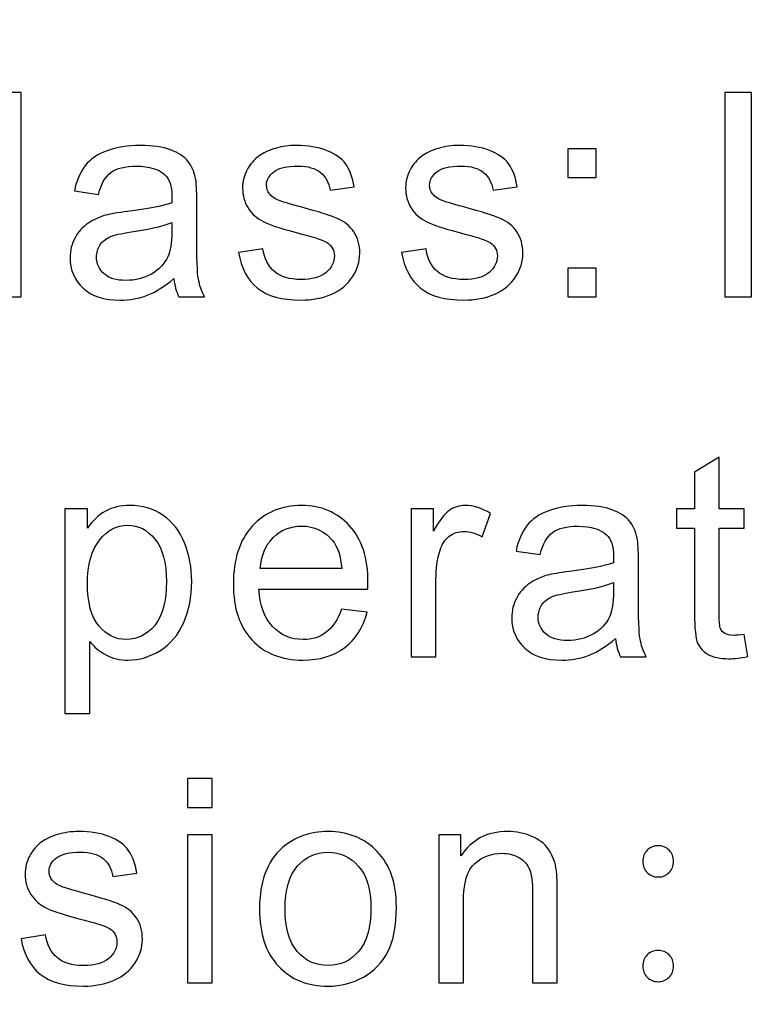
# Model space of a CAD drawing. Header units: millimetres. Extents: x -1114 to 1396, y -630 to 631.
# Tile 252 of 256: x -960 to -956, y 547 to 552. Entities that reach past the tile are written whole.
import ezdxf

# ---------------------------------------------------------------- set-up
doc = ezdxf.new("R2010")
doc.units = ezdxf.units.MM
doc.header["$MEASUREMENT"] = 0
doc.dimstyles.get("Standard").update_dxf_attribs({"dimtxt": 3.5, "dimasz": 0.18, "dimexe": 0.18, "dimexo": 0.0625, "dimgap": 0.09, "dimtad": 0, "dimtih": 1, "dimtoh": 1, "dimdec": 4, "dimzin": 0, "dimdsep": 46, "dimtxsty": 'Standard', "dimcen": 0.09, "dimadec": 0, "dimazin": 0, "dimtfac": 1, "dimtdec": 4, "dimtofl": 0, "dimtmove": 0, "dimatfit": 3, "dimfxl": 0, "dimtolj": 1, "dimtzin": 0, "dimarcsym": 0})

# ---------------------------------------------------------------- blocks, each defined once
blk = doc.blocks.new('*D3')
at = {"color": 0, "lineweight": -2}
for p, q in [((-948.4314, 568.7945), (-1047.869, 568.7945)), ((-1047.689, 568.6145), (-1047.689, 553.0217)), ((-1047.689, 533.749), (-1047.689, 549.3417)), ((-993.9568, 533.569), (-1047.869, 533.569))]:
    blk.add_line(p, q, dxfattribs=at)
at = {"color": 0}
for points in [[(-1047.659, 568.6145), (-1047.719, 568.6145), (-1047.689, 568.7945)], [(-1047.719, 533.749), (-1047.659, 533.749), (-1047.689, 533.569)]]:
    blk.add_solid(points, dxfattribs=at)
at = {"layer": 'Defpoints', "color": 0}
for p in [(-1047.689, 568.7945), (-948.3689, 568.7945), (-993.8943, 533.569)]:
    blk.add_point(p, dxfattribs=at)
at = {"color": 0, "insert": (-1047.689, 551.1817), "char_height": 3.5, "attachment_point": 5}
blk.add_mtext('\\A1;35.2%%p0.5', dxfattribs=at)

msp = doc.modelspace()

# ---------------------------------------------------------------- linework, layer by layer
at = {"lineweight": 18}
msp.add_open_spline([(1038.9843, -629.7647), (1038.9843, -629.7647), (-1111.4882, -629.7647), (-1111.4882, -629.7647), (-1111.4882, -629.7647), (-1111.4882, -629.7647), (-1111.4882, 630.7883), (-1111.4882, 630.7883), (-1111.4882, 630.7883), (-1111.4882, 630.7883), (1038.9843, 630.7883), (1038.9843, 630.7883)], degree=3, knots=[0, 0, 0, 0, 0.333333, 0.333333, 0.333333, 0.333333, 0.666667, 0.666667, 0.666667, 0.666667, 1, 1, 1, 1], dxfattribs=at)
for points, knots in [([(-960.0032, 551.7699), (-960.0032, 551.7699), (-959.8703, 551.7699), (-959.8703, 551.7699), (-959.8703, 551.7699), (-959.8703, 551.7699), (-959.8703, 550.6749), (-959.8703, 550.6749), (-959.8703, 550.6749), (-959.8703, 550.6749), (-960.0032, 550.6749), (-960.0032, 550.6749), (-960.0032, 550.6749), (-960.0032, 550.6749), (-960.0032, 551.7699), (-960.0032, 551.7699)], [0, 0, 0, 0, 0.25, 0.25, 0.25, 0.25, 0.5, 0.5, 0.5, 0.5, 0.75, 0.75, 0.75, 0.75, 1, 1, 1, 1]), ([(-956.0977, 551.7699), (-956.0977, 551.7699), (-955.9547, 551.7699), (-955.9547, 551.7699), (-955.9547, 551.7699), (-955.9547, 551.7699), (-955.9547, 550.6749), (-955.9547, 550.6749), (-955.9547, 550.6749), (-955.9547, 550.6749), (-956.0977, 550.6749), (-956.0977, 550.6749), (-956.0977, 550.6749), (-956.0977, 550.6749), (-956.0977, 551.7699), (-956.0977, 551.7699)], [0, 0, 0, 0, 0.25, 0.25, 0.25, 0.25, 0.5, 0.5, 0.5, 0.5, 0.75, 0.75, 0.75, 0.75, 1, 1, 1, 1]), ([(-959.0519, 550.7729), (-959.101, 550.7303), (-959.1485, 550.7005), (-959.194, 550.6832), (-959.194, 550.6832), (-959.2396, 550.6656), (-959.288, 550.657), (-959.3403, 550.657), (-959.3403, 550.657), (-959.4261, 550.657), (-959.4926, 550.6783), (-959.5387, 550.7209), (-959.5387, 550.7209), (-959.5848, 550.7635), (-959.6081, 550.8177), (-959.6081, 550.8842), (-959.6081, 550.8842), (-959.6081, 550.9231), (-959.5993, 550.9585), (-959.5816, 550.9906), (-959.5816, 550.9906), (-959.5642, 551.0227), (-959.5413, 551.0485), (-959.5132, 551.0679), (-959.5132, 551.0679), (-959.485, 551.0872), (-959.453, 551.1019), (-959.4176, 551.1121), (-959.4176, 551.1121), (-959.3917, 551.1189), (-959.3525, 551.1258), (-959.2998, 551.132), (-959.2998, 551.132), (-959.1927, 551.1451), (-959.1138, 551.1605), (-959.0631, 551.1785), (-959.0631, 551.1785), (-959.0628, 551.1968), (-959.0624, 551.2086), (-959.0624, 551.2135), (-959.0624, 551.2135), (-959.0624, 551.2682), (-959.0749, 551.3068), (-959.1001, 551.3294), (-959.1001, 551.3294), (-959.1338, 551.3595), (-959.1842, 551.3749), (-959.251, 551.3749), (-959.251, 551.3749), (-959.3135, 551.3749), (-959.3596, 551.3638), (-959.3894, 551.3415), (-959.3894, 551.3415), (-959.4189, 551.3193), (-959.4412, 551.2803), (-959.4552, 551.224), (-959.4552, 551.224), (-959.4552, 551.224), (-959.5852, 551.242), (-959.5852, 551.242), (-959.5852, 551.242), (-959.5734, 551.298), (-959.5538, 551.3435), (-959.5269, 551.3782), (-959.5269, 551.3782), (-959.4997, 551.4129), (-959.4608, 551.4394), (-959.4097, 551.4581), (-959.4097, 551.4581), (-959.3583, 551.4767), (-959.2994, 551.4862), (-959.232, 551.4862), (-959.232, 551.4862), (-959.1652, 551.4862), (-959.1109, 551.478), (-959.069, 551.4623), (-959.069, 551.4623), (-959.0275, 551.4463), (-958.9963, 551.4262), (-958.9767, 551.402), (-958.9767, 551.402), (-958.957, 551.3778), (-958.9433, 551.3474), (-958.9354, 551.3107), (-958.9354, 551.3107), (-958.9311, 551.2878), (-958.9289, 551.2462), (-958.9289, 551.1867), (-958.9289, 551.1867), (-958.9289, 551.1867), (-958.9289, 551.0073), (-958.9289, 551.0073), (-958.9289, 551.0073), (-958.9289, 550.8822), (-958.9263, 550.8034), (-958.9204, 550.7703), (-958.9204, 550.7703), (-958.9148, 550.7372), (-958.9037, 550.7052), (-958.887, 550.675), (-958.887, 550.675), (-958.887, 550.675), (-959.0254, 550.675), (-959.0254, 550.675), (-959.0254, 550.675), (-959.0392, 550.7029), (-959.0481, 550.7356), (-959.0519, 550.7729)], [0, 0, 0, 0, 0.037037, 0.037037, 0.037037, 0.037037, 0.074074, 0.074074, 0.074074, 0.074074, 0.111111, 0.111111, 0.111111, 0.111111, 0.148148, 0.148148, 0.148148, 0.148148, 0.185185, 0.185185, 0.185185, 0.185185, 0.222222, 0.222222, 0.222222, 0.222222, 0.259259, 0.259259, 0.259259, 0.259259, 0.296296, 0.296296, 0.296296, 0.296296, 0.333333, 0.333333, 0.333333, 0.333333, 0.37037, 0.37037, 0.37037, 0.37037, 0.407407, 0.407407, 0.407407, 0.407407, 0.444444, 0.444444, 0.444444, 0.444444, 0.481481, 0.481481, 0.481481, 0.481481, 0.518519, 0.518519, 0.518519, 0.518519, 0.555556, 0.555556, 0.555556, 0.555556, 0.592593, 0.592593, 0.592593, 0.592593, 0.62963, 0.62963, 0.62963, 0.62963, 0.666667, 0.666667, 0.666667, 0.666667, 0.703704, 0.703704, 0.703704, 0.703704, 0.740741, 0.740741, 0.740741, 0.740741, 0.777778, 0.777778, 0.777778, 0.777778, 0.814815, 0.814815, 0.814815, 0.814815, 0.851852, 0.851852, 0.851852, 0.851852, 0.888889, 0.888889, 0.888889, 0.888889, 0.925926, 0.925926, 0.925926, 0.925926, 0.962963, 0.962963, 0.962963, 0.962963, 1, 1, 1, 1]), ([(-958.7052, 550.9116), (-958.7052, 550.9116), (-958.574, 550.9326), (-958.574, 550.9326), (-958.574, 550.9326), (-958.5668, 550.8793), (-958.5462, 550.8383), (-958.5124, 550.8102), (-958.5124, 550.8102), (-958.4791, 550.7817), (-958.4319, 550.7676), (-958.3713, 550.7676), (-958.3713, 550.7676), (-958.3105, 550.7676), (-958.2653, 550.7801), (-958.2355, 550.8053), (-958.2355, 550.8053), (-958.2064, 550.8305), (-958.1913, 550.86), (-958.1913, 550.8936), (-958.1913, 550.8936), (-958.1913, 550.9241), (-958.2044, 550.948), (-958.2306, 550.9656), (-958.2306, 550.9656), (-958.2486, 550.9774), (-958.294, 550.9928), (-958.3661, 551.0112), (-958.3661, 551.0112), (-958.4633, 551.0361), (-958.531, 551.0577), (-958.5687, 551.0757), (-958.5687, 551.0757), (-958.606, 551.094), (-958.6345, 551.1188), (-958.6542, 551.1509), (-958.6542, 551.1509), (-958.6735, 551.1833), (-958.6833, 551.2187), (-958.6833, 551.2577), (-958.6833, 551.2577), (-958.6833, 551.293), (-958.6751, 551.3258), (-958.6591, 551.3559), (-958.6591, 551.3559), (-958.6433, 551.386), (-958.6214, 551.4108), (-958.5939, 551.4308), (-958.5939, 551.4308), (-958.5733, 551.4462), (-958.5451, 551.4593), (-958.5095, 551.4701), (-958.5095, 551.4701), (-958.4738, 551.4809), (-958.4358, 551.4862), (-958.3949, 551.4862), (-958.3949, 551.4862), (-958.3334, 551.4862), (-958.2797, 551.4773), (-958.2332, 551.4593), (-958.2332, 551.4593), (-958.1867, 551.4413), (-958.1524, 551.4171), (-958.1304, 551.3864), (-958.1304, 551.3864), (-958.1082, 551.3559), (-958.0928, 551.3146), (-958.0846, 551.2636), (-958.0846, 551.2636), (-958.0846, 551.2636), (-958.2143, 551.2456), (-958.2143, 551.2456), (-958.2143, 551.2456), (-958.2201, 551.2865), (-958.2371, 551.3182), (-958.2656, 551.3412), (-958.2656, 551.3412), (-958.2938, 551.3641), (-958.3337, 551.3755), (-958.3854, 551.3755), (-958.3854, 551.3755), (-958.4463, 551.3755), (-958.4898, 551.3654), (-958.5157, 551.3451), (-958.5157, 551.3451), (-958.5419, 551.3245), (-958.555, 551.3005), (-958.555, 551.2731), (-958.555, 551.2731), (-958.555, 551.2557), (-958.5494, 551.24), (-958.5386, 551.2263), (-958.5386, 551.2263), (-958.5278, 551.2118), (-958.5108, 551.1998), (-958.4879, 551.1906), (-958.4879, 551.1906), (-958.4744, 551.1854), (-958.4355, 551.1739), (-958.3707, 551.1562), (-958.3707, 551.1562), (-958.2767, 551.1306), (-958.2113, 551.1097), (-958.174, 551.0937), (-958.174, 551.0937), (-958.137, 551.0773), (-958.1078, 551.0541), (-958.0866, 551.023), (-958.0866, 551.023), (-958.0656, 550.9922), (-958.0551, 550.9539), (-958.0551, 550.9081), (-958.0551, 550.9081), (-958.0551, 550.8632), (-958.0679, 550.821), (-958.0937, 550.7814), (-958.0937, 550.7814), (-958.1196, 550.7417), (-958.1569, 550.7113), (-958.2053, 550.6894), (-958.2053, 550.6894), (-958.2542, 550.6678), (-958.3092, 550.657), (-958.3707, 550.657), (-958.3707, 550.657), (-958.4725, 550.657), (-958.5498, 550.6786), (-958.6031, 550.7211), (-958.6031, 550.7211), (-958.6565, 550.764), (-958.6904, 550.8276), (-958.7052, 550.9116)], [0, 0, 0, 0, 0.030303, 0.030303, 0.030303, 0.030303, 0.060606, 0.060606, 0.060606, 0.060606, 0.090909, 0.090909, 0.090909, 0.090909, 0.121212, 0.121212, 0.121212, 0.121212, 0.151515, 0.151515, 0.151515, 0.151515, 0.181818, 0.181818, 0.181818, 0.181818, 0.212121, 0.212121, 0.212121, 0.212121, 0.242424, 0.242424, 0.242424, 0.242424, 0.272727, 0.272727, 0.272727, 0.272727, 0.30303, 0.30303, 0.30303, 0.30303, 0.333333, 0.333333, 0.333333, 0.333333, 0.363636, 0.363636, 0.363636, 0.363636, 0.393939, 0.393939, 0.393939, 0.393939, 0.424242, 0.424242, 0.424242, 0.424242, 0.454545, 0.454545, 0.454545, 0.454545, 0.484848, 0.484848, 0.484848, 0.484848, 0.515152, 0.515152, 0.515152, 0.515152, 0.545455, 0.545455, 0.545455, 0.545455, 0.575758, 0.575758, 0.575758, 0.575758, 0.606061, 0.606061, 0.606061, 0.606061, 0.636364, 0.636364, 0.636364, 0.636364, 0.666667, 0.666667, 0.666667, 0.666667, 0.69697, 0.69697, 0.69697, 0.69697, 0.727273, 0.727273, 0.727273, 0.727273, 0.757576, 0.757576, 0.757576, 0.757576, 0.787879, 0.787879, 0.787879, 0.787879, 0.818182, 0.818182, 0.818182, 0.818182, 0.848485, 0.848485, 0.848485, 0.848485, 0.878788, 0.878788, 0.878788, 0.878788, 0.909091, 0.909091, 0.909091, 0.909091, 0.939394, 0.939394, 0.939394, 0.939394, 0.969697, 0.969697, 0.969697, 0.969697, 1, 1, 1, 1]), ([(-957.8312, 550.9116), (-957.8312, 550.9116), (-957.7, 550.9326), (-957.7, 550.9326), (-957.7, 550.9326), (-957.6928, 550.8793), (-957.6722, 550.8383), (-957.6385, 550.8102), (-957.6385, 550.8102), (-957.6051, 550.7817), (-957.558, 550.7676), (-957.4974, 550.7676), (-957.4974, 550.7676), (-957.4365, 550.7676), (-957.3913, 550.7801), (-957.3615, 550.8053), (-957.3615, 550.8053), (-957.3324, 550.8305), (-957.3174, 550.86), (-957.3174, 550.8936), (-957.3174, 550.8936), (-957.3174, 550.9241), (-957.3304, 550.948), (-957.3566, 550.9656), (-957.3566, 550.9656), (-957.3746, 550.9774), (-957.4201, 550.9928), (-957.4922, 551.0112), (-957.4922, 551.0112), (-957.5893, 551.0361), (-957.6571, 551.0577), (-957.6947, 551.0757), (-957.6947, 551.0757), (-957.732, 551.094), (-957.7605, 551.1188), (-957.7802, 551.1509), (-957.7802, 551.1509), (-957.7995, 551.1833), (-957.8093, 551.2187), (-957.8093, 551.2577), (-957.8093, 551.2577), (-957.8093, 551.293), (-957.8012, 551.3258), (-957.7851, 551.3559), (-957.7851, 551.3559), (-957.7694, 551.386), (-957.7474, 551.4108), (-957.72, 551.4308), (-957.72, 551.4308), (-957.6994, 551.4462), (-957.6712, 551.4593), (-957.6355, 551.4701), (-957.6355, 551.4701), (-957.5998, 551.4809), (-957.5619, 551.4862), (-957.5209, 551.4862), (-957.5209, 551.4862), (-957.4594, 551.4862), (-957.4057, 551.4773), (-957.3592, 551.4593), (-957.3592, 551.4593), (-957.3127, 551.4413), (-957.2784, 551.4171), (-957.2565, 551.3864), (-957.2565, 551.3864), (-957.2342, 551.3559), (-957.2188, 551.3146), (-957.2106, 551.2636), (-957.2106, 551.2636), (-957.2106, 551.2636), (-957.3403, 551.2456), (-957.3403, 551.2456), (-957.3403, 551.2456), (-957.3461, 551.2865), (-957.3632, 551.3182), (-957.3917, 551.3412), (-957.3917, 551.3412), (-957.4198, 551.3641), (-957.4597, 551.3755), (-957.5115, 551.3755), (-957.5115, 551.3755), (-957.5723, 551.3755), (-957.6159, 551.3654), (-957.6417, 551.3451), (-957.6417, 551.3451), (-957.6679, 551.3245), (-957.681, 551.3005), (-957.681, 551.2731), (-957.681, 551.2731), (-957.681, 551.2557), (-957.6754, 551.24), (-957.6647, 551.2263), (-957.6647, 551.2263), (-957.6538, 551.2118), (-957.6368, 551.1998), (-957.6139, 551.1906), (-957.6139, 551.1906), (-957.6005, 551.1854), (-957.5615, 551.1739), (-957.4967, 551.1562), (-957.4967, 551.1562), (-957.4028, 551.1306), (-957.3373, 551.1097), (-957.3, 551.0937), (-957.3, 551.0937), (-957.263, 551.0773), (-957.2338, 551.0541), (-957.2126, 551.023), (-957.2126, 551.023), (-957.1916, 550.9922), (-957.1811, 550.9539), (-957.1811, 550.9081), (-957.1811, 550.9081), (-957.1811, 550.8632), (-957.1939, 550.821), (-957.2197, 550.7814), (-957.2197, 550.7814), (-957.2456, 550.7417), (-957.2829, 550.7113), (-957.3314, 550.6894), (-957.3314, 550.6894), (-957.3802, 550.6678), (-957.4352, 550.657), (-957.4967, 550.657), (-957.4967, 550.657), (-957.5985, 550.657), (-957.6758, 550.6786), (-957.7292, 550.7211), (-957.7292, 550.7211), (-957.7825, 550.764), (-957.8166, 550.8276), (-957.8312, 550.9116)], [0, 0, 0, 0, 0.030303, 0.030303, 0.030303, 0.030303, 0.060606, 0.060606, 0.060606, 0.060606, 0.090909, 0.090909, 0.090909, 0.090909, 0.121212, 0.121212, 0.121212, 0.121212, 0.151515, 0.151515, 0.151515, 0.151515, 0.181818, 0.181818, 0.181818, 0.181818, 0.212121, 0.212121, 0.212121, 0.212121, 0.242424, 0.242424, 0.242424, 0.242424, 0.272727, 0.272727, 0.272727, 0.272727, 0.30303, 0.30303, 0.30303, 0.30303, 0.333333, 0.333333, 0.333333, 0.333333, 0.363636, 0.363636, 0.363636, 0.363636, 0.393939, 0.393939, 0.393939, 0.393939, 0.424242, 0.424242, 0.424242, 0.424242, 0.454545, 0.454545, 0.454545, 0.454545, 0.484848, 0.484848, 0.484848, 0.484848, 0.515152, 0.515152, 0.515152, 0.515152, 0.545455, 0.545455, 0.545455, 0.545455, 0.575758, 0.575758, 0.575758, 0.575758, 0.606061, 0.606061, 0.606061, 0.606061, 0.636364, 0.636364, 0.636364, 0.636364, 0.666667, 0.666667, 0.666667, 0.666667, 0.69697, 0.69697, 0.69697, 0.69697, 0.727273, 0.727273, 0.727273, 0.727273, 0.757576, 0.757576, 0.757576, 0.757576, 0.787879, 0.787879, 0.787879, 0.787879, 0.818182, 0.818182, 0.818182, 0.818182, 0.848485, 0.848485, 0.848485, 0.848485, 0.878788, 0.878788, 0.878788, 0.878788, 0.909091, 0.909091, 0.909091, 0.909091, 0.939394, 0.939394, 0.939394, 0.939394, 0.969697, 0.969697, 0.969697, 0.969697, 1, 1, 1, 1]), ([(-956.9397, 551.4681), (-956.9397, 551.4681), (-956.7885, 551.4681), (-956.7885, 551.4681), (-956.7885, 551.4681), (-956.7885, 551.4681), (-956.7885, 551.3149), (-956.7885, 551.3149), (-956.7885, 551.3149), (-956.7885, 551.3149), (-956.9397, 551.3149), (-956.9397, 551.3149), (-956.9397, 551.3149), (-956.9397, 551.3149), (-956.9397, 551.4681), (-956.9397, 551.4681)], [0, 0, 0, 0, 0.25, 0.25, 0.25, 0.25, 0.5, 0.5, 0.5, 0.5, 0.75, 0.75, 0.75, 0.75, 1, 1, 1, 1]), ([(-959.0631, 551.0731), (-959.1112, 551.0531), (-959.1835, 551.0361), (-959.2798, 551.0223), (-959.2798, 551.0223), (-959.3345, 551.0142), (-959.3731, 551.0054), (-959.3956, 550.9955), (-959.3956, 550.9955), (-959.4183, 550.9854), (-959.4356, 550.9709), (-959.4481, 550.9516), (-959.4481, 550.9516), (-959.4601, 550.9327), (-959.4663, 550.9111), (-959.4663, 550.8878), (-959.4663, 550.8878), (-959.4663, 550.8522), (-959.453, 550.822), (-959.4261, 550.7982), (-959.4261, 550.7982), (-959.3993, 550.7742), (-959.3603, 550.7624), (-959.3086, 550.7624), (-959.3086, 550.7624), (-959.2576, 550.7624), (-959.212, 550.7736), (-959.1721, 550.7961), (-959.1721, 550.7961), (-959.1325, 550.819), (-959.1034, 550.8498), (-959.0843, 550.8891), (-959.0843, 550.8891), (-959.0703, 550.9195), (-959.0631, 550.9644), (-959.0631, 551.0236), (-959.0631, 551.0236), (-959.0631, 551.0236), (-959.0631, 551.0731), (-959.0631, 551.0731)], [0, 0, 0, 0, 0.1, 0.1, 0.1, 0.1, 0.2, 0.2, 0.2, 0.2, 0.3, 0.3, 0.3, 0.3, 0.4, 0.4, 0.4, 0.4, 0.5, 0.5, 0.5, 0.5, 0.6, 0.6, 0.6, 0.6, 0.7, 0.7, 0.7, 0.7, 0.8, 0.8, 0.8, 0.8, 0.9, 0.9, 0.9, 0.9, 1, 1, 1, 1]), ([(-956.9397, 550.8281), (-956.9397, 550.8281), (-956.7885, 550.8281), (-956.7885, 550.8281), (-956.7885, 550.8281), (-956.7885, 550.8281), (-956.7885, 550.6749), (-956.7885, 550.6749), (-956.7885, 550.6749), (-956.7885, 550.6749), (-956.9397, 550.6749), (-956.9397, 550.6749), (-956.9397, 550.6749), (-956.9397, 550.6749), (-956.9397, 550.8281), (-956.9397, 550.8281)], [0, 0, 0, 0, 0.25, 0.25, 0.25, 0.25, 0.5, 0.5, 0.5, 0.5, 0.75, 0.75, 0.75, 0.75, 1, 1, 1, 1]), ([(-955.9947, 548.8646), (-955.9947, 548.8646), (-955.9754, 548.7459), (-955.9754, 548.7459), (-955.9754, 548.7459), (-956.0128, 548.738), (-956.0461, 548.7341), (-956.0759, 548.7341), (-956.0759, 548.7341), (-956.1241, 548.7341), (-956.1614, 548.742), (-956.1879, 548.757), (-956.1879, 548.757), (-956.2145, 548.7727), (-956.2331, 548.793), (-956.2439, 548.8179), (-956.2439, 548.8179), (-956.2547, 548.8434), (-956.2603, 548.8961), (-956.2603, 548.9766), (-956.2603, 548.9766), (-956.2603, 548.9766), (-956.2603, 549.4332), (-956.2603, 549.4332), (-956.2603, 549.4332), (-956.2603, 549.4332), (-956.3575, 549.4332), (-956.3575, 549.4332), (-956.3575, 549.4332), (-956.3575, 549.4332), (-956.3575, 549.5377), (-956.3575, 549.5377), (-956.3575, 549.5377), (-956.3575, 549.5377), (-956.2603, 549.5377), (-956.2603, 549.5377), (-956.2603, 549.5377), (-956.2603, 549.5377), (-956.2603, 549.7341), (-956.2603, 549.7341), (-956.2603, 549.7341), (-956.2603, 549.7341), (-956.128, 549.815), (-956.128, 549.815), (-956.128, 549.815), (-956.128, 549.815), (-956.128, 549.5377), (-956.128, 549.5377), (-956.128, 549.5377), (-956.128, 549.5377), (-955.9947, 549.5377), (-955.9947, 549.5377), (-955.9947, 549.5377), (-955.9947, 549.5377), (-955.9947, 549.4332), (-955.9947, 549.4332), (-955.9947, 549.4332), (-955.9947, 549.4332), (-956.128, 549.4332), (-956.128, 549.4332), (-956.128, 549.4332), (-956.128, 549.4332), (-956.128, 548.9694), (-956.128, 548.9694), (-956.128, 548.9694), (-956.128, 548.9312), (-956.1258, 548.9062), (-956.1211, 548.8954), (-956.1211, 548.8954), (-956.1166, 548.8843), (-956.1091, 548.8758), (-956.0982, 548.8693), (-956.0982, 548.8693), (-956.0877, 548.8627), (-956.0727, 548.8594), (-956.053, 548.8594), (-956.053, 548.8594), (-956.0384, 548.8594), (-956.0187, 548.8614), (-955.9947, 548.8646)], [0, 0, 0, 0, 0.05, 0.05, 0.05, 0.05, 0.1, 0.1, 0.1, 0.1, 0.15, 0.15, 0.15, 0.15, 0.2, 0.2, 0.2, 0.2, 0.25, 0.25, 0.25, 0.25, 0.3, 0.3, 0.3, 0.3, 0.35, 0.35, 0.35, 0.35, 0.4, 0.4, 0.4, 0.4, 0.45, 0.45, 0.45, 0.45, 0.5, 0.5, 0.5, 0.5, 0.55, 0.55, 0.55, 0.55, 0.6, 0.6, 0.6, 0.6, 0.65, 0.65, 0.65, 0.65, 0.7, 0.7, 0.7, 0.7, 0.75, 0.75, 0.75, 0.75, 0.8, 0.8, 0.8, 0.8, 0.85, 0.85, 0.85, 0.85, 0.9, 0.9, 0.9, 0.9, 0.95, 0.95, 0.95, 0.95, 1, 1, 1, 1]), ([(-959.6354, 548.4405), (-959.6354, 548.4405), (-959.6354, 549.5377), (-959.6354, 549.5377), (-959.6354, 549.5377), (-959.6354, 549.5377), (-959.5146, 549.5377), (-959.5146, 549.5377), (-959.5146, 549.5377), (-959.5146, 549.5377), (-959.5146, 549.4346), (-959.5146, 549.4346), (-959.5146, 549.4346), (-959.4861, 549.4752), (-959.454, 549.5053), (-959.418, 549.5253), (-959.418, 549.5253), (-959.382, 549.5456), (-959.3385, 549.5557), (-959.2874, 549.5557), (-959.2874, 549.5557), (-959.2206, 549.5557), (-959.1617, 549.5384), (-959.1107, 549.5033), (-959.1107, 549.5033), (-959.0593, 549.4687), (-959.021, 549.4192), (-958.9948, 549.3557), (-958.9948, 549.3557), (-958.9689, 549.2926), (-958.9558, 549.2228), (-958.9558, 549.1472), (-958.9558, 549.1472), (-958.9558, 549.066), (-958.9699, 548.993), (-958.9987, 548.9279), (-958.9987, 548.9279), (-959.0275, 548.863), (-959.0694, 548.8129), (-959.124, 548.7786), (-959.124, 548.7786), (-959.1791, 548.7439), (-959.2367, 548.7266), (-959.2969, 548.7266), (-959.2969, 548.7266), (-959.3415, 548.7266), (-959.3811, 548.736), (-959.4161, 548.7547), (-959.4161, 548.7547), (-959.4514, 548.7741), (-959.4803, 548.7976), (-959.5028, 548.8268), (-959.5028, 548.8268), (-959.5028, 548.8268), (-959.5028, 548.4405), (-959.5028, 548.4405), (-959.5028, 548.4405), (-959.5028, 548.4405), (-959.6354, 548.4405), (-959.6354, 548.4405)], [0, 0, 0, 0, 0.066667, 0.066667, 0.066667, 0.066667, 0.133333, 0.133333, 0.133333, 0.133333, 0.2, 0.2, 0.2, 0.2, 0.266667, 0.266667, 0.266667, 0.266667, 0.333333, 0.333333, 0.333333, 0.333333, 0.4, 0.4, 0.4, 0.4, 0.466667, 0.466667, 0.466667, 0.466667, 0.533333, 0.533333, 0.533333, 0.533333, 0.6, 0.6, 0.6, 0.6, 0.666667, 0.666667, 0.666667, 0.666667, 0.733333, 0.733333, 0.733333, 0.733333, 0.8, 0.8, 0.8, 0.8, 0.866667, 0.866667, 0.866667, 0.866667, 0.933333, 0.933333, 0.933333, 0.933333, 1, 1, 1, 1]), ([(-958.1527, 548.9999), (-958.1527, 548.9999), (-958.0156, 548.9829), (-958.0156, 548.9829), (-958.0156, 548.9829), (-958.0371, 548.9017), (-958.0771, 548.8386), (-958.1357, 548.7937), (-958.1357, 548.7937), (-958.1943, 548.7488), (-958.2689, 548.7266), (-958.3599, 548.7266), (-958.3599, 548.7266), (-958.4744, 548.7266), (-958.5652, 548.7623), (-958.6323, 548.8336), (-958.6323, 548.8336), (-958.6994, 548.9054), (-958.7328, 549.0055), (-958.7328, 549.1345), (-958.7328, 549.1345), (-958.7328, 549.2677), (-958.6991, 549.3714), (-958.6312, 549.4451), (-958.6312, 549.4451), (-958.5631, 549.5188), (-958.4755, 549.5557), (-958.3671, 549.5557), (-958.3671, 549.5557), (-958.2623, 549.5557), (-958.1769, 549.5194), (-958.1108, 549.4474), (-958.1108, 549.4474), (-958.0444, 549.3751), (-958.011, 549.2735), (-958.011, 549.1426), (-958.011, 549.1426), (-958.011, 549.1348), (-958.0113, 549.1227), (-958.012, 549.107), (-958.012, 549.107), (-958.012, 549.107), (-958.5956, 549.107), (-958.5956, 549.107), (-958.5956, 549.107), (-958.5907, 549.0196), (-958.5665, 548.9528), (-958.5226, 548.9067), (-958.5226, 548.9067), (-958.4791, 548.8602), (-958.4244, 548.8369), (-958.3589, 548.8369), (-958.3589, 548.8369), (-958.3105, 548.8369), (-958.2689, 548.85), (-958.2346, 548.8762), (-958.2346, 548.8762), (-958.2001, 548.9017), (-958.1727, 548.9433), (-958.1527, 548.9999)], [0, 0, 0, 0, 0.066667, 0.066667, 0.066667, 0.066667, 0.133333, 0.133333, 0.133333, 0.133333, 0.2, 0.2, 0.2, 0.2, 0.266667, 0.266667, 0.266667, 0.266667, 0.333333, 0.333333, 0.333333, 0.333333, 0.4, 0.4, 0.4, 0.4, 0.466667, 0.466667, 0.466667, 0.466667, 0.533333, 0.533333, 0.533333, 0.533333, 0.6, 0.6, 0.6, 0.6, 0.666667, 0.666667, 0.666667, 0.666667, 0.733333, 0.733333, 0.733333, 0.733333, 0.8, 0.8, 0.8, 0.8, 0.866667, 0.866667, 0.866667, 0.866667, 0.933333, 0.933333, 0.933333, 0.933333, 1, 1, 1, 1]), ([(-957.7794, 548.7445), (-957.7794, 548.7445), (-957.7794, 549.5376), (-957.7794, 549.5376), (-957.7794, 549.5376), (-957.7794, 549.5376), (-957.66, 549.5376), (-957.66, 549.5376), (-957.66, 549.5376), (-957.66, 549.5376), (-957.66, 549.4176), (-957.66, 549.4176), (-957.66, 549.4176), (-957.6296, 549.4738), (-957.6014, 549.5108), (-957.5755, 549.5288), (-957.5755, 549.5288), (-957.5497, 549.5468), (-957.5212, 549.5556), (-957.4904, 549.5556), (-957.4904, 549.5556), (-957.4456, 549.5556), (-957.4001, 549.5412), (-957.3539, 549.5125), (-957.3539, 549.5125), (-957.3539, 549.5125), (-957.3997, 549.3877), (-957.3997, 549.3877), (-957.3997, 549.3877), (-957.4321, 549.4071), (-957.4646, 549.4168), (-957.497, 549.4168), (-957.497, 549.4168), (-957.5261, 549.4168), (-957.5519, 549.408), (-957.5752, 549.3904), (-957.5752, 549.3904), (-957.5981, 549.3726), (-957.6148, 549.3481), (-957.6247, 549.3167), (-957.6247, 549.3167), (-957.6393, 549.2689), (-957.6466, 549.2165), (-957.6466, 549.1599), (-957.6466, 549.1599), (-957.6466, 549.1599), (-957.6466, 548.7445), (-957.6466, 548.7445), (-957.6466, 548.7445), (-957.6466, 548.7445), (-957.7794, 548.7445), (-957.7794, 548.7445)], [0, 0, 0, 0, 0.076923, 0.076923, 0.076923, 0.076923, 0.153846, 0.153846, 0.153846, 0.153846, 0.230769, 0.230769, 0.230769, 0.230769, 0.307692, 0.307692, 0.307692, 0.307692, 0.384615, 0.384615, 0.384615, 0.384615, 0.461538, 0.461538, 0.461538, 0.461538, 0.538462, 0.538462, 0.538462, 0.538462, 0.615385, 0.615385, 0.615385, 0.615385, 0.692308, 0.692308, 0.692308, 0.692308, 0.769231, 0.769231, 0.769231, 0.769231, 0.846154, 0.846154, 0.846154, 0.846154, 0.923077, 0.923077, 0.923077, 0.923077, 1, 1, 1, 1]), ([(-956.6842, 548.8424), (-956.7333, 548.8), (-956.7808, 548.7702), (-956.8262, 548.7528), (-956.8262, 548.7528), (-956.8718, 548.7351), (-956.9202, 548.7266), (-956.9725, 548.7266), (-956.9725, 548.7266), (-957.0584, 548.7266), (-957.1248, 548.7479), (-957.1709, 548.7904), (-957.1709, 548.7904), (-957.2171, 548.833), (-957.2403, 548.8874), (-957.2403, 548.9538), (-957.2403, 548.9538), (-957.2403, 548.9928), (-957.2315, 549.0281), (-957.2138, 549.0601), (-957.2138, 549.0601), (-957.1964, 549.0922), (-957.1735, 549.1181), (-957.1454, 549.1374), (-957.1454, 549.1374), (-957.1173, 549.1567), (-957.0852, 549.1715), (-957.0498, 549.1816), (-957.0498, 549.1816), (-957.024, 549.1885), (-956.9847, 549.1953), (-956.932, 549.2015), (-956.932, 549.2015), (-956.8249, 549.2146), (-956.7461, 549.23), (-956.6953, 549.248), (-956.6953, 549.248), (-956.695, 549.2664), (-956.6946, 549.2782), (-956.6946, 549.2831), (-956.6946, 549.2831), (-956.6946, 549.3378), (-956.7071, 549.3764), (-956.7323, 549.3989), (-956.7323, 549.3989), (-956.766, 549.4291), (-956.8165, 549.4445), (-956.8832, 549.4445), (-956.8832, 549.4445), (-956.9457, 549.4445), (-956.9918, 549.4333), (-957.0216, 549.4111), (-957.0216, 549.4111), (-957.0511, 549.3888), (-957.0734, 549.3498), (-957.0875, 549.2936), (-957.0875, 549.2936), (-957.0875, 549.2936), (-957.2174, 549.3116), (-957.2174, 549.3116), (-957.2174, 549.3116), (-957.2056, 549.3675), (-957.186, 549.413), (-957.1591, 549.4477), (-957.1591, 549.4477), (-957.132, 549.4824), (-957.0931, 549.509), (-957.042, 549.5276), (-957.042, 549.5276), (-956.9906, 549.5463), (-956.9316, 549.5557), (-956.8643, 549.5557), (-956.8643, 549.5557), (-956.7975, 549.5557), (-956.7431, 549.5476), (-956.7012, 549.5319), (-956.7012, 549.5319), (-956.6597, 549.5158), (-956.6286, 549.4959), (-956.6089, 549.4717), (-956.6089, 549.4717), (-956.5892, 549.4474), (-956.5755, 549.417), (-956.5676, 549.3803), (-956.5676, 549.3803), (-956.5634, 549.3573), (-956.5611, 549.3158), (-956.5611, 549.2562), (-956.5611, 549.2562), (-956.5611, 549.2562), (-956.5611, 549.0768), (-956.5611, 549.0768), (-956.5611, 549.0768), (-956.5611, 548.9518), (-956.5585, 548.8729), (-956.5526, 548.8399), (-956.5526, 548.8399), (-956.547, 548.8068), (-956.5359, 548.7747), (-956.5192, 548.7446), (-956.5192, 548.7446), (-956.5192, 548.7446), (-956.6577, 548.7446), (-956.6577, 548.7446), (-956.6577, 548.7446), (-956.6714, 548.7724), (-956.6803, 548.8051), (-956.6842, 548.8424)], [0, 0, 0, 0, 0.037037, 0.037037, 0.037037, 0.037037, 0.074074, 0.074074, 0.074074, 0.074074, 0.111111, 0.111111, 0.111111, 0.111111, 0.148148, 0.148148, 0.148148, 0.148148, 0.185185, 0.185185, 0.185185, 0.185185, 0.222222, 0.222222, 0.222222, 0.222222, 0.259259, 0.259259, 0.259259, 0.259259, 0.296296, 0.296296, 0.296296, 0.296296, 0.333333, 0.333333, 0.333333, 0.333333, 0.37037, 0.37037, 0.37037, 0.37037, 0.407407, 0.407407, 0.407407, 0.407407, 0.444444, 0.444444, 0.444444, 0.444444, 0.481481, 0.481481, 0.481481, 0.481481, 0.518519, 0.518519, 0.518519, 0.518519, 0.555556, 0.555556, 0.555556, 0.555556, 0.592593, 0.592593, 0.592593, 0.592593, 0.62963, 0.62963, 0.62963, 0.62963, 0.666667, 0.666667, 0.666667, 0.666667, 0.703704, 0.703704, 0.703704, 0.703704, 0.740741, 0.740741, 0.740741, 0.740741, 0.777778, 0.777778, 0.777778, 0.777778, 0.814815, 0.814815, 0.814815, 0.814815, 0.851852, 0.851852, 0.851852, 0.851852, 0.888889, 0.888889, 0.888889, 0.888889, 0.925926, 0.925926, 0.925926, 0.925926, 0.962963, 0.962963, 0.962963, 0.962963, 1, 1, 1, 1]), ([(-959.5152, 549.1367), (-959.5152, 549.0346), (-959.4949, 548.9593), (-959.454, 548.9102), (-959.454, 548.9102), (-959.4131, 548.8615), (-959.364, 548.8369), (-959.3057, 548.8369), (-959.3057, 548.8369), (-959.2468, 548.8369), (-959.1964, 548.8624), (-959.1545, 548.9128), (-959.1545, 548.9128), (-959.1126, 548.9635), (-959.0914, 549.0418), (-959.0914, 549.1478), (-959.0914, 549.1478), (-959.0914, 549.249), (-959.112, 549.3246), (-959.1529, 549.3751), (-959.1529, 549.3751), (-959.1941, 549.4251), (-959.2429, 549.4503), (-959.3002, 549.4503), (-959.3002, 549.4503), (-959.3565, 549.4503), (-959.4066, 549.4235), (-959.4501, 549.3701), (-959.4501, 549.3701), (-959.4936, 549.3164), (-959.5152, 549.2388), (-959.5152, 549.1367)], [0, 0, 0, 0, 0.125, 0.125, 0.125, 0.125, 0.25, 0.25, 0.25, 0.25, 0.375, 0.375, 0.375, 0.375, 0.5, 0.5, 0.5, 0.5, 0.625, 0.625, 0.625, 0.625, 0.75, 0.75, 0.75, 0.75, 0.875, 0.875, 0.875, 0.875, 1, 1, 1, 1]), ([(-958.5884, 549.2173), (-958.5884, 549.2173), (-958.1514, 549.2173), (-958.1514, 549.2173), (-958.1514, 549.2173), (-958.1573, 549.284), (-958.1736, 549.3341), (-958.2012, 549.3675), (-958.2012, 549.3675), (-958.2437, 549.4192), (-958.2984, 549.4451), (-958.3658, 549.4451), (-958.3658, 549.4451), (-958.4266, 549.4451), (-958.478, 549.4245), (-958.5196, 549.3832), (-958.5196, 549.3832), (-958.5612, 549.3417), (-958.5838, 549.2864), (-958.5884, 549.2173)], [0, 0, 0, 0, 0.2, 0.2, 0.2, 0.2, 0.4, 0.4, 0.4, 0.4, 0.6, 0.6, 0.6, 0.6, 0.8, 0.8, 0.8, 0.8, 1, 1, 1, 1]), ([(-956.6953, 549.1426), (-956.7435, 549.1227), (-956.8158, 549.1057), (-956.9121, 549.0919), (-956.9121, 549.0919), (-956.9667, 549.0837), (-957.0053, 549.0749), (-957.0279, 549.065), (-957.0279, 549.065), (-957.0505, 549.0549), (-957.0678, 549.0406), (-957.0803, 549.0212), (-957.0803, 549.0212), (-957.0923, 549.0022), (-957.0986, 548.9806), (-957.0986, 548.9574), (-957.0986, 548.9574), (-957.0986, 548.9217), (-957.0852, 548.8915), (-957.0584, 548.8677), (-957.0584, 548.8677), (-957.0315, 548.8437), (-956.9926, 548.832), (-956.9408, 548.832), (-956.9408, 548.832), (-956.8898, 548.832), (-956.8442, 548.8431), (-956.8043, 548.8657), (-956.8043, 548.8657), (-956.7647, 548.8887), (-956.7356, 548.9194), (-956.7166, 548.9587), (-956.7166, 548.9587), (-956.7025, 548.9891), (-956.6953, 549.034), (-956.6953, 549.0933), (-956.6953, 549.0933), (-956.6953, 549.0933), (-956.6953, 549.1426), (-956.6953, 549.1426)], [0, 0, 0, 0, 0.1, 0.1, 0.1, 0.1, 0.2, 0.2, 0.2, 0.2, 0.3, 0.3, 0.3, 0.3, 0.4, 0.4, 0.4, 0.4, 0.5, 0.5, 0.5, 0.5, 0.6, 0.6, 0.6, 0.6, 0.7, 0.7, 0.7, 0.7, 0.8, 0.8, 0.8, 0.8, 0.9, 0.9, 0.9, 0.9, 1, 1, 1, 1]), ([(-958.9793, 548.0912), (-958.9793, 548.0912), (-958.8464, 548.0912), (-958.8464, 548.0912), (-958.8464, 548.0912), (-958.8464, 548.0912), (-958.8464, 547.9367), (-958.8464, 547.9367), (-958.8464, 547.9367), (-958.8464, 547.9367), (-958.9793, 547.9367), (-958.9793, 547.9367), (-958.9793, 547.9367), (-958.9793, 547.9367), (-958.9793, 548.0912), (-958.9793, 548.0912)], [0, 0, 0, 0, 0.25, 0.25, 0.25, 0.25, 0.5, 0.5, 0.5, 0.5, 0.75, 0.75, 0.75, 0.75, 1, 1, 1, 1]), ([(-959.8707, 547.2329), (-959.8707, 547.2329), (-959.7395, 547.2539), (-959.7395, 547.2539), (-959.7395, 547.2539), (-959.7323, 547.2005), (-959.7117, 547.1596), (-959.6779, 547.1315), (-959.6779, 547.1315), (-959.6446, 547.103), (-959.5975, 547.0889), (-959.5369, 547.0889), (-959.5369, 547.0889), (-959.476, 547.0889), (-959.4308, 547.1014), (-959.401, 547.1266), (-959.401, 547.1266), (-959.3719, 547.1517), (-959.3569, 547.1812), (-959.3569, 547.2149), (-959.3569, 547.2149), (-959.3569, 547.2454), (-959.3699, 547.2693), (-959.3961, 547.2869), (-959.3961, 547.2869), (-959.4141, 547.2987), (-959.4596, 547.3141), (-959.5316, 547.3325), (-959.5316, 547.3325), (-959.6288, 547.3574), (-959.6966, 547.379), (-959.7342, 547.397), (-959.7342, 547.397), (-959.7715, 547.4153), (-959.8, 547.4401), (-959.8197, 547.4722), (-959.8197, 547.4722), (-959.839, 547.5046), (-959.8488, 547.54), (-959.8488, 547.5789), (-959.8488, 547.5789), (-959.8488, 547.6143), (-959.8407, 547.647), (-959.8246, 547.6771), (-959.8246, 547.6771), (-959.8088, 547.7073), (-959.7869, 547.7321), (-959.7595, 547.7521), (-959.7595, 547.7521), (-959.7389, 547.7675), (-959.7107, 547.7806), (-959.675, 547.7914), (-959.675, 547.7914), (-959.6393, 547.8022), (-959.6014, 547.8074), (-959.5604, 547.8074), (-959.5604, 547.8074), (-959.4989, 547.8074), (-959.4452, 547.7986), (-959.3987, 547.7806), (-959.3987, 547.7806), (-959.3522, 547.7626), (-959.3179, 547.7384), (-959.2959, 547.7075), (-959.2959, 547.7075), (-959.2737, 547.6771), (-959.2583, 547.6359), (-959.2501, 547.5849), (-959.2501, 547.5849), (-959.2501, 547.5849), (-959.3798, 547.5669), (-959.3798, 547.5669), (-959.3798, 547.5669), (-959.3856, 547.6077), (-959.4026, 547.6395), (-959.4311, 547.6625), (-959.4311, 547.6625), (-959.4593, 547.6854), (-959.4992, 547.6968), (-959.551, 547.6968), (-959.551, 547.6968), (-959.6118, 547.6968), (-959.6554, 547.6867), (-959.6812, 547.6663), (-959.6812, 547.6663), (-959.7074, 547.6457), (-959.7205, 547.6218), (-959.7205, 547.5943), (-959.7205, 547.5943), (-959.7205, 547.577), (-959.7149, 547.5613), (-959.7042, 547.5475), (-959.7042, 547.5475), (-959.6933, 547.5331), (-959.6763, 547.521), (-959.6534, 547.5119), (-959.6534, 547.5119), (-959.64, 547.5066), (-959.601, 547.4952), (-959.5362, 547.4774), (-959.5362, 547.4774), (-959.4422, 547.4519), (-959.3768, 547.4309), (-959.3395, 547.415), (-959.3395, 547.415), (-959.3025, 547.3986), (-959.2733, 547.3754), (-959.2521, 547.3443), (-959.2521, 547.3443), (-959.2311, 547.3135), (-959.2206, 547.2752), (-959.2206, 547.2293), (-959.2206, 547.2293), (-959.2206, 547.1845), (-959.2334, 547.1423), (-959.2592, 547.1027), (-959.2592, 547.1027), (-959.2851, 547.063), (-959.3224, 547.0326), (-959.3709, 547.0107), (-959.3709, 547.0107), (-959.4197, 546.9891), (-959.4747, 546.9783), (-959.5362, 546.9783), (-959.5362, 546.9783), (-959.638, 546.9783), (-959.7153, 546.9998), (-959.7687, 547.0424), (-959.7687, 547.0424), (-959.822, 547.0853), (-959.856, 547.1489), (-959.8707, 547.2329)], [0, 0, 0, 0, 0.030303, 0.030303, 0.030303, 0.030303, 0.060606, 0.060606, 0.060606, 0.060606, 0.090909, 0.090909, 0.090909, 0.090909, 0.121212, 0.121212, 0.121212, 0.121212, 0.151515, 0.151515, 0.151515, 0.151515, 0.181818, 0.181818, 0.181818, 0.181818, 0.212121, 0.212121, 0.212121, 0.212121, 0.242424, 0.242424, 0.242424, 0.242424, 0.272727, 0.272727, 0.272727, 0.272727, 0.30303, 0.30303, 0.30303, 0.30303, 0.333333, 0.333333, 0.333333, 0.333333, 0.363636, 0.363636, 0.363636, 0.363636, 0.393939, 0.393939, 0.393939, 0.393939, 0.424242, 0.424242, 0.424242, 0.424242, 0.454545, 0.454545, 0.454545, 0.454545, 0.484848, 0.484848, 0.484848, 0.484848, 0.515152, 0.515152, 0.515152, 0.515152, 0.545455, 0.545455, 0.545455, 0.545455, 0.575758, 0.575758, 0.575758, 0.575758, 0.606061, 0.606061, 0.606061, 0.606061, 0.636364, 0.636364, 0.636364, 0.636364, 0.666667, 0.666667, 0.666667, 0.666667, 0.69697, 0.69697, 0.69697, 0.69697, 0.727273, 0.727273, 0.727273, 0.727273, 0.757576, 0.757576, 0.757576, 0.757576, 0.787879, 0.787879, 0.787879, 0.787879, 0.818182, 0.818182, 0.818182, 0.818182, 0.848485, 0.848485, 0.848485, 0.848485, 0.878788, 0.878788, 0.878788, 0.878788, 0.909091, 0.909091, 0.909091, 0.909091, 0.939394, 0.939394, 0.939394, 0.939394, 0.969697, 0.969697, 0.969697, 0.969697, 1, 1, 1, 1]), ([(-958.5924, 547.393), (-958.5924, 547.54), (-958.5518, 547.6486), (-958.4713, 547.7193), (-958.4713, 547.7193), (-958.4042, 547.7779), (-958.322, 547.8074), (-958.2251, 547.8074), (-958.2251, 547.8074), (-958.1174, 547.8074), (-958.0293, 547.7717), (-957.9613, 547.7003), (-957.9613, 547.7003), (-957.8928, 547.629), (-957.8588, 547.5301), (-957.8588, 547.404), (-957.8588, 547.404), (-957.8588, 547.302), (-957.8739, 547.2218), (-957.904, 547.1632), (-957.904, 547.1632), (-957.9344, 547.1046), (-957.9783, 547.059), (-958.0359, 547.0269), (-958.0359, 547.0269), (-958.0938, 546.9946), (-958.1567, 546.9782), (-958.2251, 546.9782), (-958.2251, 546.9782), (-958.3348, 546.9782), (-958.4231, 547.0139), (-958.4909, 547.0852), (-958.4909, 547.0852), (-958.5583, 547.1563), (-958.5924, 547.2587), (-958.5924, 547.393)], [0, 0, 0, 0, 0.111111, 0.111111, 0.111111, 0.111111, 0.222222, 0.222222, 0.222222, 0.222222, 0.333333, 0.333333, 0.333333, 0.333333, 0.444444, 0.444444, 0.444444, 0.444444, 0.555556, 0.555556, 0.555556, 0.555556, 0.666667, 0.666667, 0.666667, 0.666667, 0.777778, 0.777778, 0.777778, 0.777778, 0.888889, 0.888889, 0.888889, 0.888889, 1, 1, 1, 1]), ([(-957.6321, 546.9962), (-957.6321, 546.9962), (-957.6321, 547.7894), (-957.6321, 547.7894), (-957.6321, 547.7894), (-957.6321, 547.7894), (-957.5126, 547.7894), (-957.5126, 547.7894), (-957.5126, 547.7894), (-957.5126, 547.7894), (-957.5126, 547.6767), (-957.5126, 547.6767), (-957.5126, 547.6767), (-957.4551, 547.7639), (-957.3722, 547.8074), (-957.2635, 547.8074), (-957.2635, 547.8074), (-957.2164, 547.8074), (-957.1729, 547.7989), (-957.1335, 547.7815), (-957.1335, 547.7815), (-957.0936, 547.7645), (-957.0641, 547.7419), (-957.0446, 547.714), (-957.0446, 547.714), (-957.0249, 547.6862), (-957.0111, 547.6529), (-957.0033, 547.6149), (-957.0033, 547.6149), (-956.9983, 547.5897), (-956.9961, 547.5462), (-956.9961, 547.4839), (-956.9961, 547.4839), (-956.9961, 547.4839), (-956.9961, 546.9962), (-956.9961, 546.9962), (-956.9961, 546.9962), (-956.9961, 546.9962), (-957.1286, 546.9962), (-957.1286, 546.9962), (-957.1286, 546.9962), (-957.1286, 546.9962), (-957.1286, 547.4787), (-957.1286, 547.4787), (-957.1286, 547.4787), (-957.1286, 547.5337), (-957.1339, 547.5746), (-957.144, 547.6018), (-957.144, 547.6018), (-957.1545, 547.629), (-957.1729, 547.6506), (-957.199, 547.6666), (-957.199, 547.6666), (-957.2252, 547.683), (-957.2563, 547.6908), (-957.2914, 547.6908), (-957.2914, 547.6908), (-957.348, 547.6908), (-957.3968, 547.6725), (-957.438, 547.6365), (-957.438, 547.6365), (-957.4789, 547.6002), (-957.4995, 547.5311), (-957.4995, 547.4296), (-957.4995, 547.4296), (-957.4995, 547.4296), (-957.4995, 546.9962), (-957.4995, 546.9962), (-957.4995, 546.9962), (-957.4995, 546.9962), (-957.6321, 546.9962), (-957.6321, 546.9962)], [0, 0, 0, 0, 0.055556, 0.055556, 0.055556, 0.055556, 0.111111, 0.111111, 0.111111, 0.111111, 0.166667, 0.166667, 0.166667, 0.166667, 0.222222, 0.222222, 0.222222, 0.222222, 0.277778, 0.277778, 0.277778, 0.277778, 0.333333, 0.333333, 0.333333, 0.333333, 0.388889, 0.388889, 0.388889, 0.388889, 0.444444, 0.444444, 0.444444, 0.444444, 0.5, 0.5, 0.5, 0.5, 0.555556, 0.555556, 0.555556, 0.555556, 0.611111, 0.611111, 0.611111, 0.611111, 0.666667, 0.666667, 0.666667, 0.666667, 0.722222, 0.722222, 0.722222, 0.722222, 0.777778, 0.777778, 0.777778, 0.777778, 0.833333, 0.833333, 0.833333, 0.833333, 0.888889, 0.888889, 0.888889, 0.888889, 0.944444, 0.944444, 0.944444, 0.944444, 1, 1, 1, 1]), ([(-958.9793, 547.7895), (-958.9793, 547.7895), (-958.8464, 547.7895), (-958.8464, 547.7895), (-958.8464, 547.7895), (-958.8464, 547.7895), (-958.8464, 546.9963), (-958.8464, 546.9963), (-958.8464, 546.9963), (-958.8464, 546.9963), (-958.9793, 546.9963), (-958.9793, 546.9963), (-958.9793, 546.9963), (-958.9793, 546.9963), (-958.9793, 547.7895), (-958.9793, 547.7895)], [0, 0, 0, 0, 0.25, 0.25, 0.25, 0.25, 0.5, 0.5, 0.5, 0.5, 0.75, 0.75, 0.75, 0.75, 1, 1, 1, 1]), ([(-958.4559, 547.393), (-958.4559, 547.2911), (-958.434, 547.2152), (-958.3901, 547.1648), (-958.3901, 547.1648), (-958.3466, 547.1141), (-958.2915, 547.0888), (-958.2251, 547.0888), (-958.2251, 547.0888), (-958.1593, 547.0888), (-958.1043, 547.1141), (-958.0608, 547.1651), (-958.0608, 547.1651), (-958.0169, 547.2159), (-957.995, 547.2932), (-957.995, 547.3975), (-957.995, 547.3975), (-957.995, 547.4954), (-958.0173, 547.5698), (-958.0611, 547.6204), (-958.0611, 547.6204), (-958.1049, 547.6709), (-958.1596, 547.696), (-958.2251, 547.696), (-958.2251, 547.696), (-958.2915, 547.696), (-958.3466, 547.6712), (-958.3901, 547.6208), (-958.3901, 547.6208), (-958.434, 547.5704), (-958.4559, 547.4944), (-958.4559, 547.393)], [0, 0, 0, 0, 0.125, 0.125, 0.125, 0.125, 0.25, 0.25, 0.25, 0.25, 0.375, 0.375, 0.375, 0.375, 0.5, 0.5, 0.5, 0.5, 0.625, 0.625, 0.625, 0.625, 0.75, 0.75, 0.75, 0.75, 0.875, 0.875, 0.875, 0.875, 1, 1, 1, 1]), ([(-956.3731, 547.6476), (-956.3731, 547.6238), (-956.3809, 547.6037), (-956.3967, 547.5878), (-956.3967, 547.5878), (-956.4124, 547.5717), (-956.4321, 547.5638), (-956.4556, 547.5638), (-956.4556, 547.5638), (-956.4792, 547.5638), (-956.4988, 547.5717), (-956.5145, 547.5878), (-956.5145, 547.5878), (-956.5302, 547.6037), (-956.5381, 547.6238), (-956.5381, 547.6476), (-956.5381, 547.6476), (-956.5381, 547.6715), (-956.5302, 547.6915), (-956.5145, 547.7072), (-956.5145, 547.7072), (-956.4988, 547.7232), (-956.4792, 547.7314), (-956.4556, 547.7314), (-956.4556, 547.7314), (-956.4321, 547.7314), (-956.4124, 547.7232), (-956.3967, 547.7072), (-956.3967, 547.7072), (-956.3809, 547.6915), (-956.3731, 547.6715), (-956.3731, 547.6476)], [0, 0, 0, 0, 0.125, 0.125, 0.125, 0.125, 0.25, 0.25, 0.25, 0.25, 0.375, 0.375, 0.375, 0.375, 0.5, 0.5, 0.5, 0.5, 0.625, 0.625, 0.625, 0.625, 0.75, 0.75, 0.75, 0.75, 0.875, 0.875, 0.875, 0.875, 1, 1, 1, 1]), ([(-956.3731, 547.0859), (-956.3731, 547.062), (-956.3809, 547.0421), (-956.3967, 547.026), (-956.3967, 547.026), (-956.4124, 547.0103), (-956.4321, 547.0021), (-956.4556, 547.0021), (-956.4556, 547.0021), (-956.4792, 547.0021), (-956.4988, 547.0103), (-956.5145, 547.026), (-956.5145, 547.026), (-956.5302, 547.0421), (-956.5381, 547.062), (-956.5381, 547.0859), (-956.5381, 547.0859), (-956.5381, 547.1098), (-956.5302, 547.1298), (-956.5145, 547.1458), (-956.5145, 547.1458), (-956.4988, 547.1615), (-956.4792, 547.1694), (-956.4556, 547.1694), (-956.4556, 547.1694), (-956.4321, 547.1694), (-956.4124, 547.1615), (-956.3967, 547.1458), (-956.3967, 547.1458), (-956.3809, 547.1298), (-956.3731, 547.1098), (-956.3731, 547.0859)], [0, 0, 0, 0, 0.125, 0.125, 0.125, 0.125, 0.25, 0.25, 0.25, 0.25, 0.375, 0.375, 0.375, 0.375, 0.5, 0.5, 0.5, 0.5, 0.625, 0.625, 0.625, 0.625, 0.75, 0.75, 0.75, 0.75, 0.875, 0.875, 0.875, 0.875, 1, 1, 1, 1])]:
    msp.add_open_spline(points, degree=3, knots=knots)

# ---------------------------------------------------------------- dimensions: what is measured, and where the dimension line sits
at = {"color": 1}
dim = msp.add_linear_dim(base=(-1047.689, 568.7945), p1=(-993.8943, 533.569), p2=(-948.3689, 568.7945), angle=90, dimstyle='Standard', override={"dimgap": 0.09, "dimdec": 1, "dimtol": 1, "dimlim": 0, "dimtp": 0.5, "dimtm": 0.5, "dimtdec": 1}, dxfattribs=at)
dim.commit()
dim.dimension.update_dxf_attribs({"geometry": '*D3', "text_midpoint": (-1047.689, 551.1817)})

doc.saveas('drawing.dxf')
